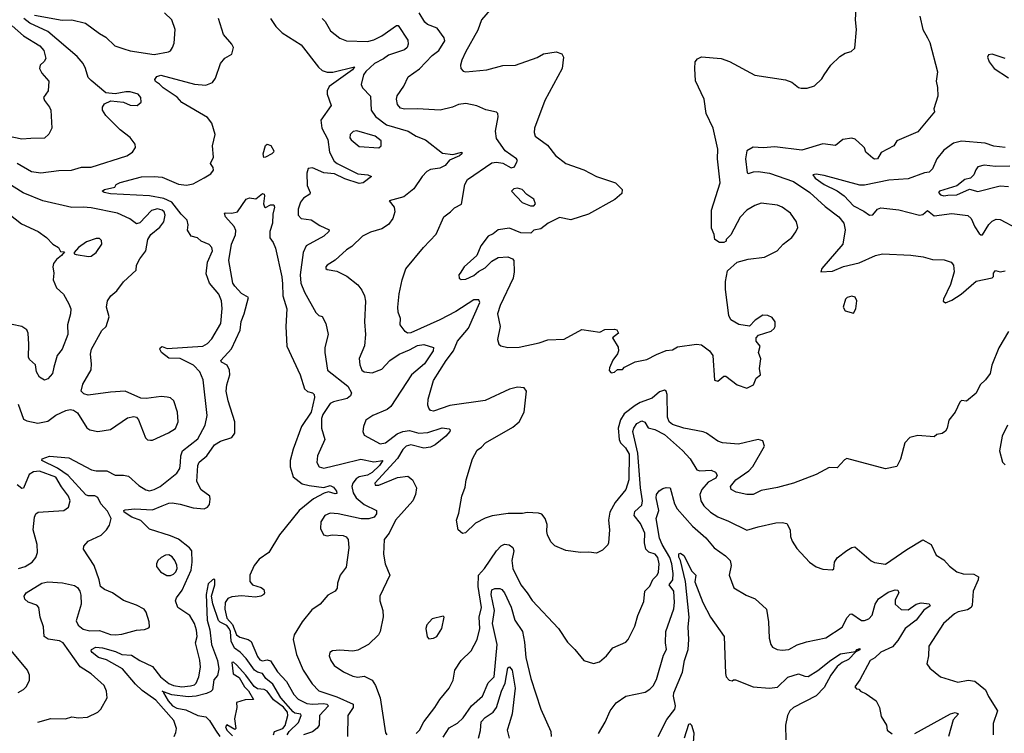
# Model space of a CAD drawing. Extents: x 1268547 to 1425625, y 515768 to 616754.
# Tile 72 of 256: x 1277732 to 1283830, y 602495 to 606917. Entities that reach past the tile are written whole.
import ezdxf

# ---------------------------------------------------------------- set-up
doc = ezdxf.new("R2010")
doc.units = 0

msp = doc.modelspace()

# ---------------------------------------------------------------- linework, layer by layer
at = {"layer": '0CON10XD'}
for points in [[(1280460, 605345), (1280451.2, 605335), (1280454.1, 605314.1), (1280466.4, 605306.4), (1280495, 605308), (1280545, 605331.4), (1280573.6, 605356.4), (1280615, 605380), (1280655, 605419.4), (1280695, 605442.5), (1280755, 605448), (1280783.3, 605435), (1280791.2, 605425), (1280794.4, 605355), (1280788.5, 605315), (1280706.7, 605145), (1280690, 605095), (1280707.5, 605015), (1280691.2, 604935), (1280698.8, 604905), (1280712.5, 604895), (1280755, 604886), (1280825, 604888), (1280950, 604915), (1281003.6, 604933.6), (1281103, 604937), (1281213.9, 604996.1), (1281325, 604980), (1281355, 604997.5), (1281415, 605000), (1281430, 604995), (1281440, 604975), (1281402.5, 604945), (1281438, 604888), (1281440, 604865), (1281433.9, 604846.1), (1281405, 604807.5), (1281385, 604760), (1281383.6, 604743.6), (1281395, 604727.5), (1281415, 604732.5), (1281435, 604750), (1281465, 604750), (1281476.7, 604763.3), (1281544.4, 604795.6), (1281615, 604811.1), (1281675, 604842.9), (1281735, 604865.8), (1281775, 604871.4), (1281805, 604888.8), (1281924.2, 604905.8), (1281955, 604902), (1282005, 604865.7), (1282024.3, 604835), (1282035, 604683.3), (1282055, 604677.5), (1282093, 604707), (1282105, 604707.5), (1282175, 604653.8), (1282235, 604633.3), (1282275.9, 604654.1), (1282292.5, 604695), (1282320, 604715), (1282314, 604755), (1282321.2, 604815), (1282307.5, 604855), (1282317, 604893), (1282292.5, 604925), (1282292.5, 604945), (1282308.3, 604961.7), (1282385, 604986.7), (1282405, 605002.5), (1282410, 605015), (1282410, 605045), (1282391.7, 605071.7), (1282365, 605083.3), (1282334, 605086), (1282287.5, 605055), (1282251.7, 605018.3), (1282185, 605027.5), (1282137, 605057), (1282123.6, 605083.6), (1282103.8, 605245), (1282103.8, 605295), (1282115, 605360), (1282176.1, 605413.9), (1282243.6, 605433.6), (1282345, 605444.2), (1282423.8, 605485), (1282460, 605525), (1282513, 605567), (1282538.9, 605601.1), (1282550.3, 605629.7), (1282542.5, 605665), (1282505, 605718.6), (1282455, 605755.6), (1282425, 605766.5), (1282325, 605778.9), (1282285, 605765.6), (1282234.5, 605735.5), (1282195, 605693.8), (1282135.7, 605584.3), (1282107.5, 605555), (1282106.4, 605543.6), (1282093, 605537), (1282065, 605536.2), (1282037.5, 605555), (1282033.8, 605585), (1282016.2, 605625), (1282016.2, 605736.2), (1282070, 605905), (1282054.5, 606054.5), (1282056, 606115), (1282026.2, 606245), (1281983.3, 606335), (1281970, 606425), (1281917.3, 606537.3), (1281912.5, 606615), (1281916.2, 606655), (1281928.8, 606675), (1281954.3, 606685.7), (1282076.8, 606676.8), (1282127.4, 606657.4), (1282285, 606572), (1282475, 606543.3), (1282515, 606530), (1282555, 606496.7), (1282572.3, 606492.3), (1282608.3, 606491.7), (1282655, 606506.7), (1282699.5, 606550.5), (1282713.8, 606575), (1282756.2, 606635), (1282810.5, 606689.5), (1282845, 606710), (1282880.7, 606719.3), (1282905, 606740), (1282914.2, 606855), (1282909.2, 606915), (1282917.9, 607087.9)], [(1280658.7, 606991.3), (1280591.6, 606915), (1280568.2, 606851.8), (1280492.1, 606715), (1280470.5, 606665), (1280462.2, 606635), (1280463.6, 606613.6), (1280477.5, 606597.5), (1280495, 606593.5), (1280625, 606606.9), (1280725, 606632.9), (1280802.5, 606635), (1280937, 606683), (1280975, 606705.6), (1281055, 606716.9), (1281088.8, 606705), (1281099.2, 606685), (1281090.8, 606615), (1280985, 606416.7), (1280920, 606245), (1280917.3, 606217.3), (1280924, 606195), (1280999.7, 606139.7), (1281051.2, 606075), (1281115, 606024.5), (1281226.2, 605986.2), (1281305, 605944.2), (1281422.5, 605905), (1281462.5, 605865), (1281460.7, 605839.3), (1281417.5, 605802.5), (1281255, 605711.9), (1281145, 605675.6), (1281075, 605690), (1281003.9, 605656.1), (1280959.1, 605620.9), (1280915, 605612.5), (1280896.7, 605593.3), (1280835, 605596.9), (1280765, 605625.5), (1280695, 605614.2), (1280665, 605590), (1280633.8, 605575), (1280588, 605515), (1280563.8, 605455), (1280485, 605386.2), (1280460, 605345)], [(1277715, 606026.9), (1277805.2, 605975.2), (1277862, 605968), (1277975, 605982.5), (1278052.5, 605985), (1278115, 606002.5), (1278175, 606003.8), (1278395, 606073.5), (1278430, 606095), (1278448.8, 606125), (1278445.8, 606145), (1278415, 606187.1), (1278353.8, 606235), (1278265, 606323.8), (1278244, 606355), (1278243.8, 606375), (1278257.5, 606395), (1278296.4, 606413.6), (1278375, 606406.2), (1278415, 606388), (1278460, 606385), (1278483.3, 606405), (1278482, 606435), (1278465, 606455.5), (1278415, 606469.4), (1278390, 606470), (1278323.6, 606456.4), (1278265, 606463.3), (1278175, 606540), (1278155, 606558.8), (1278139.1, 606615), (1278123.8, 606645), (1278088.4, 606688.4), (1277905, 606842.7), (1277795, 606894.3), (1277758, 606925)], [(1277844.4, 602563.2), (1277925, 602587.1), (1278015, 602583.8), (1278055, 602596), (1278095, 602591.4), (1278152.5, 602595), (1278216, 602625), (1278233.8, 602645), (1278272.5, 602715), (1278270, 602755), (1278255, 602791.2), (1278175, 602862.9), (1278106.7, 602906.7), (1278001.1, 603055), (1277977.4, 603067.4), (1277908.2, 603078.2), (1277883.9, 603093.9), (1277879.1, 603155), (1277858.2, 603215), (1277850.8, 603275), (1277838.5, 603288.5), (1277785, 603308), (1277763.8, 603325), (1277758.8, 603345), (1277771.2, 603365), (1277868.8, 603425), (1277905, 603432.9), (1277996.8, 603426.8), (1278070.2, 603410.2), (1278088.8, 603398.8), (1278104.7, 603374.7), (1278111.1, 603351.1), (1278112.5, 603295), (1278081.7, 603191.7), (1278093.8, 603165), (1278125, 603139.4), (1278165, 603130), (1278225, 603132.1), (1278295, 603107.3), (1278325, 603104.5), (1278365, 603109.1), (1278455, 603133.1), (1278505, 603137.5), (1278531.7, 603148.3), (1278536.2, 603155), (1278533.9, 603186.1), (1278515.3, 603245.3), (1278501.9, 603265), (1278455, 603289.1), (1278375, 603316.7), (1278306, 603365), (1278256.2, 603385), (1278231.2, 603405), (1278223.8, 603445), (1278192, 603535), (1278127.1, 603635), (1278129.2, 603655), (1278155.8, 603685), (1278237, 603723), (1278270, 603755), (1278286.9, 603785), (1278297.5, 603825), (1278275, 603871.1), (1278235, 603916.4), (1278215, 603955.3), (1278196.2, 603966.2), (1278155.4, 603965.4), (1278141.5, 603971.5), (1278032.6, 604092.6), (1277965, 604138.5), (1277868, 604185), (1277870, 604195), (1277917.1, 604212.9), (1278035, 604201.4), (1278176.7, 604126.7), (1278205, 604120.4), (1278270.3, 604120.3), (1278323.4, 604093.4), (1278375, 604094.3), (1278405, 604088.1), (1278470.5, 604030.5), (1278513.5, 604003.5), (1278535, 603997.1), (1278565, 604004.6), (1278601.9, 604025), (1278705, 604107.1), (1278722.5, 604135), (1278727.1, 604172.9), (1278729.7, 604215), (1278740.4, 604245), (1278835, 604319.5), (1278880.6, 604405), (1278893.1, 604465), (1278867.7, 604685), (1278846.9, 604735), (1278808.9, 604775), (1278725, 604817.4), (1278655, 604820), (1278609.4, 604855), (1278600.4, 604875), (1278603.8, 604886.2), (1278615, 604891.2), (1278645, 604880), (1278865.4, 604894.6), (1278895, 604909.2), (1278921.1, 604938.9), (1278976.4, 605035), (1278986.3, 605126.3), (1278980.5, 605175), (1278965.5, 605215), (1278907.8, 605285), (1278887.2, 605342.8), (1278894.4, 605415), (1278925.6, 605485), (1278922.5, 605505), (1278905, 605524), (1278855, 605543.3), (1278832.5, 605565), (1278793.8, 605575), (1278771.8, 605611.8), (1278774.6, 605645.4), (1278769.1, 605675), (1278731.7, 605711.7), (1278674.8, 605785), (1278625, 605807.9), (1278535.8, 605825.8), (1278295, 605838.2), (1278254, 605845), (1278242, 605855), (1278257.5, 605865), (1278320.7, 605879.3), (1278330, 605895), (1278353, 605907), (1278485, 605942.1), (1278564.1, 605945.9), (1278615, 605940.8), (1278715, 605897.8), (1278765, 605892.1), (1278805, 605900.3), (1278875, 605936), (1278915, 605961.2), (1278931.4, 605985), (1278930.3, 606000.3), (1278913.1, 606025), (1278932.9, 606065), (1278925.5, 606135), (1278942.5, 606205), (1278922.5, 606275), (1278895, 606310.9), (1278735, 606404.4), (1278707.4, 606437.4), (1278620, 606495), (1278598.1, 606518.1), (1278572.6, 606532.6), (1278568.4, 606545), (1278580.9, 606565), (1278605, 606572.7), (1278815, 606517.5), (1278885, 606510), (1278925, 606527.1), (1278944.5, 606555), (1278974.7, 606645.3), (1279001.4, 606678.6), (1279045, 606703.8), (1279055.8, 606745), (1279045.7, 606765), (1278994.3, 606824.3), (1278963.7, 606923.7)], [(1277823.9, 606943.9), (1277994.1, 606914.1), (1278055, 606916.1), (1278139.2, 606895), (1278225, 606830.4), (1278265, 606808.2), (1278320.6, 606755), (1278376.8, 606736.8), (1278415, 606723.1), (1278565, 606701.6), (1278653, 606717), (1278665.7, 606724.3), (1278678, 606745), (1278688.1, 606771.9), (1278693.8, 606855), (1278674.6, 606915), (1278629.4, 606959.4)], [(1279284.2, 606924.2), (1279317.3, 606875), (1279356.7, 606835), (1279475, 606760.6), (1279582.7, 606622.7), (1279605, 606601.9), (1279635, 606590.9), (1279672, 606592), (1279805.6, 606625), (1279792.3, 606605), (1279648, 606502), (1279636.9, 606475), (1279636.8, 606455), (1279661.5, 606385), (1279597.7, 606295), (1279602.5, 606245), (1279640, 606175), (1279650.3, 606095), (1279679.4, 606039.4), (1279696.9, 606025), (1279825, 605961.1), (1279887.5, 605955), (1279910, 605945), (1279859.6, 605905), (1279835, 605901.2), (1279745, 605930.5), (1279680.5, 605960.5), (1279615, 605967.6), (1279545, 605999.1), (1279518, 605995), (1279510.9, 605965), (1279511.5, 605888.5), (1279530, 605845), (1279528.9, 605835), (1279490.3, 605809.7), (1279470.4, 605785), (1279456.7, 605743.3), (1279456.4, 605705), (1279475.3, 605685.3), (1279536.8, 605676.8), (1279590.8, 605640.8), (1279648, 605615), (1279645.7, 605605), (1279615, 605575.5), (1279505.4, 605514.6), (1279486.5, 605475), (1279468.2, 605335), (1279473.4, 605285), (1279495, 605229.2), (1279565, 605102), (1279583.9, 605083.9), (1279605, 605077.5), (1279627.1, 605035), (1279641.4, 604965), (1279622.2, 604885), (1279620.6, 604855), (1279638.6, 604745), (1279763.8, 604645), (1279785.9, 604604.1), (1279781.4, 604585), (1279760.1, 604569.9), (1279675, 604548.7), (1279655, 604537.7), (1279608.8, 604471.2), (1279601.4, 604445), (1279600.4, 604385), (1279622.3, 604315), (1279576.4, 604215), (1279572.8, 604172.8), (1279586.1, 604146.1), (1279615, 604136.7), (1279726.3, 604163.7), (1279845, 604193.7), (1279925, 604176.7), (1279981.4, 604185), (1279960.7, 604155), (1279915, 604110.9), (1279885, 604094.9), (1279835, 604083.8), (1279815, 604070.7), (1279794.4, 604045), (1279788, 604025), (1279796.9, 603985), (1279815, 603954.7), (1279865, 603913.5), (1279940.8, 603875), (1279942.2, 603855), (1279926.5, 603835), (1279895, 603823.1), (1279846, 603824), (1279705, 603855.5), (1279655, 603857.8), (1279622.5, 603845), (1279596, 603805), (1279594.1, 603764.1), (1279613.9, 603723.9), (1279635, 603718.8), (1279666.1, 603723.9), (1279735, 603720.8), (1279753, 603713), (1279765.8, 603695), (1279770.8, 603645), (1279753.3, 603525), (1279717.1, 603475), (1279700, 603425), (1279697.8, 603395), (1279685, 603375.8), (1279639.7, 603350.3), (1279592.5, 603295), (1279540.2, 603259.8), (1279481.9, 603185), (1279430.8, 603105), (1279425.8, 603075), (1279447, 602983), (1279486.9, 602886.9), (1279542.1, 602802.1), (1279585, 602758.2), (1279695, 602720.2), (1279796.5, 602675), (1279796, 602655), (1279763.1, 602605), (1279762.2, 602475)], [(1279605, 606923.6), (1279623.5, 606905), (1279657.6, 606847.6), (1279715, 606802.9), (1279755, 606786.5), (1279885, 606781.1), (1279925, 606792), (1279975, 606817.5), (1280065, 606880.8), (1280075, 606880), (1280135, 606788.8), (1280138.5, 606765), (1280131.1, 606745), (1280115, 606729.2), (1280015, 606697.2), (1279985, 606674.5), (1279928.2, 606645), (1279875, 606596.6), (1279860.7, 606575), (1279846.5, 606515), (1279854.6, 606494.6), (1279903.7, 606443.7), (1279908.4, 606355), (1279935, 606317.7), (1280004.5, 606264.5), (1280137.5, 606225), (1280186.2, 606195), (1280245, 606173.1), (1280350.2, 606090.2), (1280415, 606081.8), (1280470, 606095), (1280469.4, 606085), (1280455, 606072.3), (1280393.9, 606046.1), (1280366.7, 606013.3), (1280333.5, 605996.5), (1280275, 605987.7), (1280254.2, 605975), (1280224.3, 605945), (1280172.1, 605867.9), (1280110.2, 605819.8), (1280020, 605795), (1280051.1, 605755), (1280055.5, 605725), (1280042.9, 605685), (1280015, 605647.1), (1279975, 605621.5), (1279905, 605600.4), (1279854, 605575), (1279787.9, 605512.1), (1279755, 605490), (1279685, 605425.6), (1279635, 605395.6), (1279628.6, 605385), (1279628, 605375), (1279635, 605368), (1279695, 605358.6), (1279757.9, 605327.9), (1279825, 605273.8), (1279850.2, 605240.2), (1279866.5, 605205), (1279873.4, 605173.4), (1279867.5, 605045), (1279874.4, 604965), (1279866.5, 604895), (1279835, 604817.5), (1279837.3, 604777.3), (1279850, 604745), (1279865, 604734), (1279915, 604728.5), (1279975, 604752), (1280025, 604803.8), (1280081.5, 604845), (1280145, 604870), (1280195, 604898), (1280235, 604903.6), (1280295.5, 604885.5), (1280292.9, 604865), (1280238.4, 604785), (1280157.8, 604715), (1280029.7, 604520.3), (1280008.2, 604501.8), (1279919.2, 604465), (1279875.7, 604435), (1279860.5, 604395), (1279857.8, 604365), (1279865, 604342), (1279965, 604289.4), (1279998.1, 604295), (1280069, 604351), (1280104.2, 604365.8), (1280145, 604371.2), (1280203.8, 604355), (1280260.5, 604359.5), (1280347.8, 604387.8), (1280390.7, 604380.7), (1280397.5, 604375), (1280396.7, 604365), (1280370, 604335), (1280305, 604283.1), (1280275, 604267.3), (1280235, 604261.1), (1280155, 604283.2), (1280125, 604274.7), (1280105, 604253.2), (1280072.4, 604197.6), (1279931.9, 604045), (1279933.3, 604033.3), (1279955, 604031.5), (1280070.8, 604079.2), (1280135, 604088.5), (1280165.3, 604065.3), (1280188.8, 604015), (1280184, 603975), (1280167.5, 603935), (1280059.4, 603815), (1280020.8, 603735), (1279989.4, 603695), (1279984.3, 603605), (1279995.6, 603545.6)], [(1281452.7, 604437.3), (1281439.3, 604385), (1281444.8, 604314.8), (1281451.8, 604295), (1281483.1, 604263.1), (1281505.9, 604225), (1281504.2, 604065), (1281485.2, 604004.8), (1281420, 603925), (1281386.7, 603865), (1281377.5, 603815), (1281385.7, 603755), (1281378.8, 603675), (1281375, 603662.5), (1281340.7, 603629.3), (1281305, 603610), (1281257.5, 603617.5), (1281205, 603614.3), (1281115, 603628.1), (1281045.7, 603655.7), (1281022, 603682), (1281001.1, 603725), (1280995.6, 603745), (1280998.5, 603788.5), (1280986.8, 603826.8), (1280965, 603852), (1280945, 603859.2), (1280875, 603862.5), (1280845, 603856.2), (1280756.1, 603856.1), (1280657.3, 603842.7), (1280615, 603828.8), (1280555, 603796.7), (1280493, 603737), (1280475, 603732.5), (1280446.4, 603756.4), (1280436.7, 603815), (1280452, 603858), (1280470, 603965), (1280489.7, 604020.3), (1280496.1, 604066.1), (1280535.8, 604195), (1280565, 604250), (1280592.2, 604267.8), (1280617.1, 604295), (1280785, 604390.9), (1280825.6, 604425), (1280855.7, 604485), (1280871.2, 604615), (1280855.7, 604635.7), (1280815, 604639.4), (1280765, 604627.3), (1280615, 604556.1), (1280395, 604525.9), (1280295, 604490.9), (1280275, 604494.3), (1280265, 604510), (1280258.8, 604528.8), (1280262.5, 604565), (1280295, 604681.2), (1280372.3, 604805), (1280419.1, 604865), (1280442.5, 604925), (1280510.8, 605005), (1280582.5, 605165), (1280575, 605180), (1280545, 605181.4), (1280431.9, 605108.1), (1280334, 605056), (1280155, 604976.4), (1280133.8, 604975), (1280119.2, 604985), (1280088.6, 605025), (1280089.4, 605065), (1280076.7, 605105), (1280074.4, 605135), (1280082.2, 605217.8), (1280100.8, 605305), (1280123, 605373), (1280233.3, 605505), (1280311.7, 605588.3), (1280358.8, 605695), (1280400.8, 605725), (1280425, 605751.2), (1280467.3, 605772.7), (1280488.5, 605895), (1280505, 605926.5), (1280655, 606028.8), (1280685, 606033.9), (1280725, 606028.4), (1280775, 605998.4), (1280795.8, 606005), (1280811.4, 606035), (1280814.3, 606045), (1280808.6, 606055), (1280737.5, 606105), (1280685, 606180), (1280679.4, 606225), (1280695.7, 606315), (1280693.3, 606335), (1280685, 606343.3), (1280617.7, 606357.7), (1280562.5, 606382.5), (1280495, 606398.1), (1280449.3, 606390.7), (1280412, 606375), (1280335, 606356.9), (1280195, 606364.6), (1280115, 606362), (1280089.4, 606369.4), (1280071.3, 606391.3), (1280065.4, 606425), (1280069.6, 606445), (1280111.5, 606505), (1280137.5, 606562.5), (1280208.5, 606611.5), (1280286.5, 606695), (1280326.9, 606725), (1280364.3, 606785), (1280361.4, 606805), (1280317.8, 606865), (1280257.8, 606887.8), (1280240.8, 606900.8), (1280205, 606960)], [(1283307.8, 606937.8), (1283325.6, 606855), (1283354, 606805), (1283368, 606775), (1283416.4, 606593.6), (1283408.8, 606535), (1283416.8, 606496.8), (1283417.9, 606442.1), (1283393.8, 606365), (1283397.5, 606345), (1283295, 606222.5), (1283163.8, 606165), (1283145, 606134), (1283066.4, 606093.6), (1283045, 606054.3), (1283025, 606052.2), (1283015, 606059.4), (1282973.3, 606095), (1282963.6, 606123.6), (1282953.9, 606133.9), (1282905.5, 606175.5), (1282885, 606181.9), (1282830, 606175), (1282785, 606136.4), (1282705, 606147.9), (1282575, 606107.7), (1282408.9, 606128.9), (1282337, 606123), (1282275, 606126.9), (1282236.2, 606103.8), (1282226.9, 606055), (1282237.3, 605967.3), (1282245, 605963.1), (1282276.2, 605973.8), (1282304.5, 605975.5), (1282375, 605964.7), (1282525, 605914.7), (1282626.5, 605845), (1282720.1, 605760.1), (1282805.7, 605695), (1282836.9, 605655), (1282844.3, 605615), (1282830, 605525), (1282700, 605375), (1282693.8, 605353.8), (1282765, 605357.8), (1282833.7, 605386.3), (1282930.2, 605409.8), (1283032.5, 605455), (1283076.4, 605466.4), (1283251.9, 605458.1), (1283327.3, 605447.3), (1283385, 605430.6), (1283458, 605428), (1283501.2, 605415), (1283515.7, 605395), (1283518.6, 605355), (1283496.7, 605275), (1283453.8, 605185), (1283452, 605172), (1283465, 605161.2), (1283505, 605178.6), (1283562.5, 605215), (1283655, 605296.5), (1283755, 605317.5), (1283762.5, 605325), (1283762.5, 605345), (1283775, 605362.5), (1283803.8, 605353.8), (1283835, 605360)], [(1277685, 606879.2), (1277755, 606816), (1277857.1, 606755), (1277880.6, 606725), (1277893, 606677), (1277883, 606657), (1277858.8, 606635), (1277854, 606615), (1277869.2, 606585), (1277912.9, 606535), (1277908.6, 606475), (1277879.2, 606435), (1277885.6, 606415), (1277917.1, 606375), (1277924.3, 606355), (1277930, 606245), (1277912.3, 606207.7), (1277885, 606183.3), (1277800.8, 606180.8), (1277745, 606175.6), (1277645, 606197.8)], [(1283835, 606676.7), (1283755, 606703.8), (1283731.7, 606698.3), (1283726.7, 606685), (1283736.2, 606655), (1283767.5, 606615), (1283855.8, 606555.8)], [(1279955, 606123.3), (1279970, 606135), (1279971.2, 606165), (1279933.3, 606195), (1279818.7, 606228.7), (1279796.8, 606223.2), (1279779.2, 606205), (1279777.1, 606185), (1279785, 606172), (1279835, 606130.6), (1279955, 606123.3)], [(1279242.9, 606062.9), (1279238.8, 606085), (1279255, 606137.5), (1279265, 606145.6), (1279286.3, 606136.3), (1279305.8, 606105), (1279304.2, 606095), (1279292.5, 606085), (1279255, 606064.4), (1279242.9, 606062.9)], [(1283835, 606125.4), (1283765, 606132.9), (1283710.7, 606150.7), (1283565, 606164.7), (1283515, 606152.1), (1283455, 606107.2), (1283411.7, 606055), (1283385, 605992.5), (1283365, 605971.9), (1283335, 605966.7), (1283235, 605930.7), (1283115, 605921.4), (1282965, 605891.4), (1282935, 605891.3), (1282715, 605951.6), (1282665, 605959.7), (1282643.8, 605955), (1282658.5, 605935), (1282714.8, 605894.8), (1282795, 605855.3), (1282837.9, 605825), (1282895, 605762.7), (1282960.6, 605730.6), (1282995, 605704.4), (1283015, 605707.1), (1283045, 605743.1), (1283065, 605750.9), (1283177.6, 605737.6), (1283305, 605705.3), (1283325, 605710.5), (1283355, 605734.2), (1283395, 605701.2), (1283505, 605716.2), (1283605, 605702.9), (1283625, 605685.7), (1283646.9, 605633.1), (1283675, 605590.8), (1283685, 605583.1), (1283695, 605584.2), (1283735, 605648.1), (1283755, 605668.6), (1283780.3, 605679.7), (1283805, 605679.5), (1283904.5, 605625)], [(1283865, 606009.3), (1283775, 606006.9), (1283705, 606015.4), (1283666.7, 606005), (1283653.1, 605986.9), (1283642.2, 605955), (1283621.1, 605935), (1283585, 605926.2), (1283535, 605886.5), (1283428.2, 605855), (1283423.1, 605845), (1283435, 605830.5), (1283455, 605825.2), (1283479.4, 605829.4), (1283535, 605831.4), (1283615, 605867.1), (1283665, 605852.2), (1283805, 605887.8), (1283855, 605882.3)], [(1277722.5, 604535), (1277755, 604442.2), (1277775, 604430), (1277844.3, 604415.7), (1277905, 604428), (1277954.5, 604465.5), (1278017.5, 604495), (1278045, 604500.8), (1278065, 604498), (1278090.3, 604480.3), (1278146.9, 604386.9), (1278165, 604374.5), (1278215, 604365.5), (1278295, 604377.8), (1278399.7, 604450.3), (1278438.3, 604458.3), (1278455, 604453.8), (1278467.9, 604437.9), (1278510, 604325), (1278523.6, 604313.6), (1278540.9, 604310.9), (1278555, 604312.2), (1278653, 604357), (1278695.7, 604384.3), (1278713.9, 604425), (1278709.6, 604485), (1278685.4, 604555.4), (1278665, 604572.9), (1278645, 604578.1), (1278607.9, 604582.1), (1278515, 604570), (1278481.7, 604571.7), (1278385, 604614), (1278295, 604608.9), (1278155, 604590), (1278127.9, 604597.9), (1278112.5, 604615), (1278122.2, 604657.8), (1278173.7, 604746.3), (1278177.3, 604785), (1278170.9, 604845), (1278176.5, 604875), (1278240.3, 604989.7), (1278266.7, 605015), (1278285.8, 605075), (1278268.9, 605135), (1278275.6, 605175), (1278295.6, 605205), (1278333.4, 605236.6), (1278375, 605292.9), (1278452.5, 605365), (1278454.2, 605395), (1278475.6, 605435), (1278513.3, 605485), (1278525.8, 605555), (1278544.5, 605585.5), (1278599.6, 605630.4), (1278623.4, 605665), (1278632.8, 605705), (1278626, 605725), (1278615, 605735.4), (1278585, 605744.6), (1278547.1, 605735), (1278475, 605657.5), (1278455, 605651.4), (1278413.3, 605683.3), (1278337.1, 605717.1), (1278175, 605751.1), (1278125, 605755.8), (1278055, 605752.4), (1277874, 605795), (1277753, 605843), (1277640.6, 605915)], [(1278687.5, 602475), (1278699.5, 602500.5), (1278701.9, 602525), (1278685.5, 602575), (1278575, 602700.2), (1278490.7, 602760.7), (1278448.7, 602798.7), (1278368.1, 602895), (1278269.7, 602949.7), (1278220, 602965), (1278180.6, 602995), (1278174.3, 603005), (1278176.2, 603015), (1278202.5, 603027.5), (1278245, 603024.5), (1278325, 603002.6), (1278365, 602983.9), (1278425, 602979.4), (1278475.5, 602945), (1278555, 602908.9), (1278603.5, 602845), (1278655, 602803.1), (1278685, 602791.4), (1278735, 602783.2), (1278790.1, 602789.9), (1278814.3, 602795), (1278823.6, 602806.4), (1278840.6, 602845), (1278852.4, 602905), (1278847.5, 602947.5), (1278820, 603055), (1278830, 603095), (1278826.9, 603133.1), (1278813.9, 603175), (1278785.5, 603225), (1278710.5, 603275), (1278696.9, 603315), (1278701.9, 603335), (1278738.6, 603381.4), (1278794, 603505), (1278800.7, 603555), (1278797.8, 603625), (1278784.3, 603645), (1278715, 603697.6), (1278665, 603719), (1278535, 603758.9), (1278482.9, 603812.9), (1278425.6, 603835), (1278377.8, 603865), (1278377.5, 603875), (1278385, 603879.1), (1278445, 603885.5), (1278555, 603879.4), (1278615, 603904.6), (1278655, 603921.5), (1278675, 603922.7), (1278725, 603915.5), (1278805, 603892.5), (1278874.5, 603885.5), (1278894.2, 603895), (1278906.6, 603913.4), (1278912.3, 603945), (1278908.5, 603965), (1278855, 604003.3), (1278828.7, 604055), (1278835.2, 604154.8), (1278843.1, 604175), (1278891.2, 604215), (1278938, 604282), (1278975, 604306), (1279045, 604326.7), (1279063.8, 604355), (1279064.6, 604425), (1279022.1, 604555), (1279010.5, 604615), (1279014.4, 604654.4), (1279032.7, 604715), (1279031.5, 604745), (1279017.1, 604775), (1278982.5, 604795), (1278977.8, 604805), (1279043.5, 604876.5), (1279097.7, 604992.3), (1279102.9, 605047.1), (1279122, 605095), (1279148.2, 605195), (1279105, 605220), (1279063.2, 605265), (1279052.1, 605285), (1279026.9, 605425), (1279043.1, 605525), (1279067.3, 605582.7), (1279069.5, 605609.5), (1279060, 605635), (1279005.5, 605695), (1279000.5, 605715), (1279005, 605720.6), (1279045, 605718.5), (1279080, 605725), (1279133.8, 605805), (1279155, 605812.5), (1279195, 605806.7), (1279235, 605839.5), (1279245, 605836), (1279248.5, 605825), (1279241.4, 605775), (1279248, 605758), (1279255, 605752.5), (1279285, 605768.8), (1279305, 605770), (1279308.8, 605755), (1279299.3, 605710.7), (1279296.7, 605655), (1279280, 605605), (1279280, 605565), (1279301.2, 605535), (1279315, 605500), (1279355, 605323.3), (1279359.5, 605279.5), (1279361.1, 605205), (1279385.5, 605125), (1279379.1, 605015), (1279385.5, 604894.5), (1279468.4, 604715), (1279495, 604628.6), (1279515, 604613.3), (1279545, 604604.2), (1279554.5, 604594.5), (1279558.2, 604575), (1279536, 604485), (1279477.8, 604395), (1279425.3, 604255), (1279406.2, 604185), (1279406.2, 604145), (1279425, 604084), (1279481.5, 604041.5), (1279525, 604029.4), (1279615, 604017.8), (1279655, 604030), (1279675, 604020.6), (1279694.5, 603995), (1279695, 603980.8), (1279685, 603977.9), (1279645, 603990.4), (1279617.8, 603982.2), (1279551.9, 603948.1), (1279463.1, 603875), (1279341.5, 603725), (1279275, 603615.5), (1279215, 603574.1), (1279183.6, 603535), (1279156.7, 603475), (1279157.3, 603435), (1279173.9, 603413.9), (1279227.2, 603397.2), (1279244, 603385), (1279248.8, 603365), (1279243.8, 603355), (1279225.5, 603344.5), (1279192, 603338), (1279105, 603347.6), (1279045, 603341.1), (1279020, 603330), (1279004.2, 603305), (1279001.5, 603265), (1279015, 603209.2), (1279048.9, 603168.9), (1279075, 603104), (1279095, 603090.7), (1279146.8, 603076.8), (1279164.3, 603064.3), (1279205, 602970), (1279219.8, 602949.8), (1279235, 602944.7), (1279265, 602950), (1279285, 602943.8), (1279328.7, 602875), (1279384.7, 602815), (1279428.9, 602735), (1279457.3, 602707.3), (1279510.1, 602680.1), (1279545.4, 602675.4), (1279615, 602678.8), (1279634.3, 602675), (1279644.5, 602665), (1279589.2, 602605), (1279585.6, 602545), (1279575, 602525.8), (1279545.3, 602504.7), (1279488.8, 602485)], [(1280915, 605762.5), (1280926.7, 605775), (1280916.7, 605805), (1280872.5, 605832.5), (1280844.1, 605864.1), (1280815, 605872), (1280792.3, 605867.7), (1280777.5, 605855), (1280844.2, 605784.2), (1280895, 605763.3), (1280915, 605762.5)], [(1277663.8, 605713.8), (1277742.4, 605652.4), (1277846.2, 605605), (1277897.9, 605567.9), (1277935.9, 605525.9), (1277972.5, 605505), (1277985, 605480), (1278008.3, 605478.3), (1277990, 605455), (1277958.8, 605431.2), (1277940, 605405), (1277936, 605385), (1277943.8, 605345), (1277938.8, 605305), (1277960, 605255), (1278002, 605215), (1278036.8, 605156.8), (1278047.5, 605125), (1278047.1, 605095), (1278027.1, 605025), (1278030.6, 604965), (1277994.4, 604875.6), (1277963.2, 604836.8), (1277942.7, 604762.7), (1277934.3, 604725), (1277905, 604690.8), (1277885, 604682), (1277855, 604701.2), (1277835.7, 604735), (1277828.9, 604778.9), (1277791.9, 604811.9), (1277785.7, 604825.7), (1277788.5, 604905), (1277783.1, 604975), (1277775.7, 604995), (1277745, 605015.6), (1277685, 605028.1)], [(1278158.3, 605448.3), (1278175, 605451.2), (1278205, 605473.3), (1278241.2, 605525), (1278237.7, 605547.7), (1278225, 605560), (1278205, 605561.2), (1278145, 605540), (1278096.7, 605505), (1278070, 605475), (1278070, 605465), (1278080.7, 605460.7), (1278158.3, 605448.3)], [(1282895, 605097.5), (1282910, 605125), (1282916.2, 605175), (1282907, 605197), (1282885, 605203.8), (1282857.5, 605195), (1282846.7, 605185), (1282831.2, 605135), (1282845, 605112.5), (1282895, 605097.5)], [(1283855, 604983.8), (1283796.1, 604883.9), (1283751.9, 604775), (1283742, 604725), (1283713.8, 604685), (1283681.2, 604655), (1283655, 604603.3), (1283595, 604552.5), (1283565, 604557.5), (1283555, 604547.5), (1283525.7, 604484.3), (1283486.7, 604435), (1283476.2, 604385), (1283465, 604366.7), (1283445, 604353.3), (1283413, 604347), (1283395, 604332.5), (1283295, 604340), (1283245, 604327.5), (1283213.3, 604295), (1283186.4, 604193.6), (1283165, 604147.5), (1283095, 604134), (1282855, 604196.7), (1282840.5, 604189.5), (1282795, 604140), (1282745, 604141.2), (1282665, 604097.5), (1282525, 604045.7), (1282425, 604017.5), (1282325, 604000), (1282274.6, 603975.4), (1282235, 603974.6), (1282168.9, 603988.9), (1282138.6, 604005), (1282134.5, 604025), (1282166.8, 604065), (1282248, 604122), (1282272.8, 604147.2), (1282344, 604275), (1282335, 604306.2), (1282305, 604315.6), (1282183.4, 604286.6), (1282085, 604294.3), (1282055, 604304), (1281985, 604354.3), (1281965, 604361.9), (1281845, 604384.6), (1281775, 604407.5), (1281754.7, 604425), (1281743, 604453), (1281742.3, 604595), (1281735.5, 604615.5), (1281725, 604620.8), (1281695, 604610), (1281648.1, 604571.9), (1281575, 604545.4), (1281543.2, 604526.8), (1281476.2, 604473.8), (1281452.7, 604437.3)], [(1280186.2, 602493.8), (1280207.3, 602515), (1280234.5, 602565), (1280303.3, 602655), (1280333.1, 602705), (1280390.6, 602775), (1280415.5, 602824.5), (1280426.9, 602885), (1280466.7, 602945), (1280528.1, 603005), (1280564.2, 603075), (1280581.5, 603145), (1280578.2, 603215), (1280592.6, 603275), (1280571, 603405), (1280573.1, 603475), (1280611.2, 603515), (1280685, 603625.5), (1280713.9, 603656.1), (1280735, 603666.2), (1280762.7, 603662.7), (1280786, 603646), (1280792.5, 603625), (1280780.5, 603565), (1280785.3, 603515), (1280835, 603415.6), (1280875, 603364.2), (1280905, 603318.6), (1281069.2, 603145), (1281125, 603058.8), (1281170, 603015), (1281226.1, 602946.1), (1281285, 602926.7), (1281322.3, 602937.7), (1281365.8, 602975), (1281406.2, 603025), (1281485, 603060), (1281500.8, 603075), (1281541.7, 603158.3), (1281560.6, 603225), (1281598.1, 603311.9), (1281603.8, 603375), (1281635, 603406), (1281652.1, 603447.9), (1281679.1, 603475), (1281687.4, 603492.6), (1281693.1, 603545), (1281685, 603584.4), (1281667.9, 603605), (1281628.1, 603618.1), (1281610.3, 603635), (1281600.7, 603675), (1281603.2, 603735), (1281576.5, 603795), (1281537, 603845), (1281541, 603869), (1281585, 603908.1), (1281590, 603935), (1281575.9, 604015), (1281561.1, 604231.1), (1281529.7, 604365), (1281534.7, 604385), (1281554.7, 604415), (1281585, 604430.6), (1281603.6, 604423.6), (1281625, 604386.9), (1281665, 604377.5), (1281725.4, 604345.4), (1281837.1, 604247.1), (1281885.1, 604195.1), (1281925, 604128.2), (1281945, 604121.3), (1282015, 604125.4), (1282042.2, 604112.2), (1282051.4, 604095), (1282044.3, 604075), (1281995, 604051.3), (1281957.1, 604005), (1281944.4, 603975), (1281950, 603935), (1281968.1, 603905), (1282010, 603865), (1282055, 603836.5), (1282121.7, 603808.3), (1282235, 603752.5), (1282305, 603774.5), (1282415, 603798.1), (1282455, 603802), (1282482.5, 603795), (1282503.3, 603755), (1282506.2, 603715), (1282516, 603685), (1282545, 603640), (1282623.3, 603555), (1282665, 603526.2), (1282705, 603512), (1282765, 603506.7), (1282775, 603513.3), (1282779.2, 603555), (1282795, 603581.2), (1282855, 603628), (1282885, 603646), (1282905, 603650), (1283005, 603563.8), (1283025, 603553.8), (1283095, 603543.3), (1283225.4, 603634.6), (1283325, 603693.8), (1283376.2, 603665), (1283408.1, 603598.1), (1283455, 603570), (1283490.3, 603530.3), (1283536.2, 603495), (1283575, 603482.9), (1283641.7, 603481.7), (1283669.2, 603465), (1283668.9, 603445), (1283637.9, 603375), (1283631.7, 603288.3), (1283624.7, 603275.3), (1283601.1, 603258.9), (1283543.4, 603246.6), (1283521.2, 603235), (1283454.2, 603175), (1283362, 603035), (1283360.8, 602975), (1283350.8, 602925), (1283369.3, 602899.3), (1283435, 602844), (1283542.5, 602812.5), (1283606.6, 602823.4), (1283647.2, 602817.2), (1283714.5, 602764.5), (1283732.6, 602722.6), (1283787.5, 602635), (1283760, 602555), (1283760, 602485)], [(1283849.2, 604405), (1283815.8, 604335), (1283799.4, 604245), (1283818, 604175), (1283835, 604158.8)], [(1277725, 603516.7), (1277765, 603528.9), (1277808.6, 603555), (1277831.9, 603585), (1277841.1, 603615), (1277839.4, 603665), (1277815.7, 603755), (1277824, 603835), (1277831.2, 603855), (1277846, 603864), (1278005, 603874.4), (1278034.4, 603895.6), (1278044.4, 603935), (1278034.6, 603965), (1277991.2, 604021.2), (1277955, 604081.1), (1277855, 604120), (1277816.2, 604115), (1277791.2, 604098.8), (1277755, 604013.8), (1277745, 604012.5), (1277716.5, 604035)], [(1281316, 602494), (1281356.9, 602563.1), (1281388.9, 602635), (1281425, 602684.2), (1281485, 602725.6), (1281605, 602750.6), (1281635, 602767.5), (1281655, 602788.8), (1281675, 602827.5), (1281719.2, 602979.2), (1281737.5, 603015), (1281730.8, 603055), (1281734, 603125), (1281783.8, 603266.2), (1281788.1, 603305), (1281783.1, 603375), (1281754.7, 603415), (1281777.5, 603445), (1281778.1, 603485), (1281770.7, 603545), (1281758.1, 603585), (1281710.5, 603665), (1281695, 603704.2), (1281673.8, 603825), (1281689.4, 603875), (1281673.9, 603953.9), (1281676.6, 603975), (1281692.7, 603997.3), (1281715, 604011.4), (1281735, 604017.7), (1281761.4, 604015), (1281786.6, 603916.6), (1281804.5, 603885), (1281898.3, 603778.3), (1281981.9, 603705), (1282033.1, 603643.1), (1282102.9, 603595), (1282132.9, 603565), (1282138.1, 603535), (1282125.7, 603475), (1282155.7, 603395.7), (1282230.5, 603350.5), (1282287.3, 603327.3), (1282356.7, 603265), (1282368.8, 603185), (1282374.3, 603085), (1282384, 603045), (1282395, 603028.8), (1282422.5, 603015), (1282455, 603009.4), (1282495.5, 603014.5), (1282546.3, 603043.7), (1282605, 603060.7), (1282725, 603086.2), (1282825, 603153.1), (1282857.1, 603212.9), (1282875, 603232.9), (1282885.5, 603235.5), (1282945, 603194.4), (1282965, 603193.1), (1282990, 603205), (1283012.2, 603227.8), (1283030.7, 603295), (1283051.1, 603328.9), (1283111.2, 603368.8), (1283155, 603384.7), (1283171.2, 603381.2), (1283177.3, 603365), (1283155, 603322.5), (1283153.6, 603295), (1283191.1, 603261.1), (1283235, 603260.3), (1283284.8, 603295.2), (1283315, 603303.4), (1283365, 603296.5), (1283370, 603285), (1283331.9, 603258.1), (1283285, 603195.8), (1283216.4, 603145), (1283170.3, 603069.7), (1283138.5, 603031.5), (1283065, 602998.2), (1283028.1, 602961.9), (1283000, 602945), (1282934.2, 602825.8), (1282903.6, 602783.6), (1282915, 602770), (1282928.3, 602768.3), (1282940, 602755), (1282975, 602740), (1283035.6, 602695.6), (1283058, 602655), (1283068.3, 602598.3), (1283100, 602545), (1283104, 602515), (1283135, 602490.8)], [(1278665, 603473.1), (1278685, 603480.6), (1278699.4, 603495), (1278706.4, 603515), (1278705, 603536.7), (1278693.3, 603565), (1278675, 603587.8), (1278655, 603600), (1278635, 603599.1), (1278608.6, 603585), (1278588.1, 603565), (1278578.1, 603545), (1278578.6, 603528.6), (1278603.8, 603495), (1278643.3, 603473.3), (1278665, 603473.1)], [(1281686, 602474), (1281740.7, 602579.3), (1281788.9, 602645), (1281793.4, 602665), (1281781.1, 602725), (1281782.4, 602745), (1281837.3, 602872.7), (1281849.2, 602945), (1281870.9, 603015), (1281876.8, 603075), (1281871.8, 603155), (1281878.8, 603215), (1281854.4, 603435), (1281825.4, 603565.4), (1281813.8, 603586.2), (1281813.9, 603606.1), (1281825, 603611.9), (1281845, 603596), (1281895, 603498.6), (1281919.3, 603475), (1281913.5, 603433.5), (1281963.3, 603305), (1282010.4, 603215), (1282095.6, 603095), (1282102.9, 602865), (1282106.7, 602845), (1282125, 602823.8), (1282145, 602820), (1282153, 602827), (1282165, 602826.7), (1282275, 602782), (1282375, 602774.4), (1282425, 602780.4), (1282488.3, 602841.7), (1282555, 602863.5), (1282595, 602848.5), (1282615, 602847.5), (1282675, 602883.8), (1282755, 602948.9), (1282815, 602986.5), (1282908.3, 603001.7), (1282919.2, 603015), (1282935, 603021.2), (1282935, 603012.7), (1282910.3, 602999.7), (1282865, 602952.1), (1282825, 602933.7), (1282795, 602908.7)], [(1279995.6, 603545.6), (1280024.2, 603475), (1279963.1, 603345), (1279961.4, 603315), (1279981.4, 603255), (1279983, 603217), (1279964, 603125), (1279953.8, 603105), (1279891.2, 603045), (1279825, 603010.8), (1279795, 603004.3), (1279715, 603010.8), (1279670, 603005), (1279653.3, 602995), (1279648, 602975), (1279658.8, 602945), (1279680, 602915), (1279736.7, 602875), (1279795, 602848), (1279825, 602842.5), (1279865, 602849.2), (1279915.7, 602825), (1279935, 602791.2), (1279963.6, 602713.6), (1279996.7, 602496.7), (1280005, 602485.8)], [(1278927.5, 603297.5), (1278920.3, 603345), (1278940.9, 603415), (1278941.2, 603445), (1278935, 603450), (1278925, 603446), (1278898.9, 603421.1), (1278886.4, 603355), (1278891.9, 603195), (1278909.7, 603135), (1278920, 603045), (1278956.7, 602945), (1278965.3, 602895), (1278956.1, 602853.9), (1278934.3, 602825.7), (1278925.2, 602764.8), (1278915, 602753.4), (1278887.7, 602742.3), (1278825, 602725.1), (1278775, 602720.4), (1278673.4, 602733.4), (1278622.8, 602752.4), (1278614.5, 602755.5), (1278622.8, 602752.4), (1278621.8, 602745), (1278651.9, 602695), (1278677.4, 602665), (1278705, 602650), (1278759.6, 602639.6), (1278835, 602605.1), (1278885, 602596.2), (1278906.9, 602575), (1278944.3, 602514.3), (1278971.6, 602475)], [(1280355, 602471.1), (1280391.1, 602528.9), (1280442.7, 602557.3), (1280478.5, 602591.5), (1280529.5, 602665), (1280597.9, 602725), (1280633.1, 602806.9), (1280670.3, 602845), (1280689.3, 603045), (1280659.6, 603175), (1280672.4, 603255), (1280651.9, 603355), (1280656.9, 603383.1), (1280675, 603392.5), (1280705, 603391.1), (1280718.1, 603385), (1280734.6, 603365), (1280776, 603276), (1280799.1, 603195), (1280846.6, 603125), (1280859, 603059), (1280866, 602965), (1280896.8, 602835), (1280959.2, 602645), (1281022, 602505), (1281024.2, 602475)], [(1279388.4, 602485), (1279401.1, 602505), (1279459, 602561), (1279475.2, 602605), (1279473, 602613), (1279435, 602619.6), (1279425, 602628.3), (1279348.9, 602715), (1279298.9, 602798.9), (1279256.4, 602835), (1279235.4, 602865.4), (1279205, 602873.1), (1279185.4, 602885.4), (1279135, 602958.3), (1279097.6, 602997.6), (1279062.6, 603022.6), (1279040.9, 603065), (1279037.2, 603125), (1279029.7, 603145), (1279015, 603161.9), (1278972.5, 603182.5), (1278963.1, 603193.1), (1278927.5, 603297.5)], [(1280265, 603080), (1280295, 603083.8), (1280315.5, 603094.5), (1280345.8, 603145), (1280360, 603215), (1280355, 603220), (1280286.4, 603203.6), (1280253.2, 603166.8), (1280248, 603145), (1280255, 603092.5), (1280265, 603080)], [(1277722.9, 602748), (1277755, 602766), (1277774, 602785), (1277792, 602825), (1277792.5, 602855), (1277779.2, 602885), (1277678.3, 603008.3)], [(1279303.3, 602485), (1279310.7, 602505), (1279361.8, 602525), (1279376.8, 602543.2), (1279393.1, 602605), (1279390.7, 602625), (1279365, 602657.1), (1279302.6, 602702.6), (1279265, 602755.4), (1279245, 602765.4), (1279205, 602770.9), (1279184.4, 602785), (1279133.2, 602855), (1279075, 602920), (1279055, 602935.3), (1279045.7, 602934.3), (1279052.9, 602862.9), (1279090.1, 602840.1), (1279123.3, 602783.3), (1279148.5, 602758.5), (1279178.8, 602705), (1279127.6, 602702.4), (1279075, 602686.2), (1279076.9, 602655), (1279061.5, 602585), (1279070, 602525), (1279065, 602517.5), (1279015, 602547.5), (1279005.7, 602535), (1279014.7, 602515), (1279048.9, 602478.9)], [(1280573.5, 602465), (1280585, 602511.2), (1280589.5, 602565), (1280615, 602593.2), (1280665, 602626.1), (1280685.3, 602655), (1280714.8, 602755), (1280739.2, 602805), (1280755, 602900.8), (1280765, 602905.7), (1280780.8, 602885), (1280800.7, 602775), (1280782.5, 602615), (1280765, 602560), (1280751.1, 602515), (1280763.3, 602465)], [(1282795, 602908.7), (1282754.7, 602855), (1282715, 602779.1), (1282665, 602726.2), (1282525, 602654.5), (1282502.2, 602635), (1282487.8, 602605), (1282474.3, 602545), (1282476, 602455)], [(1283275, 602493.8), (1283497.5, 602615), (1283525, 602623.6), (1283545.4, 602615.4), (1283512.5, 602577.5), (1283484.5, 602475.5)], [(1281897.1, 602315), (1281908.2, 602495), (1281893.6, 602543.6), (1281885, 602552.5), (1281875, 602550), (1281846.2, 602465)]]:
    msp.add_lwpolyline(points, dxfattribs=at)

doc.saveas('drawing.dxf')
